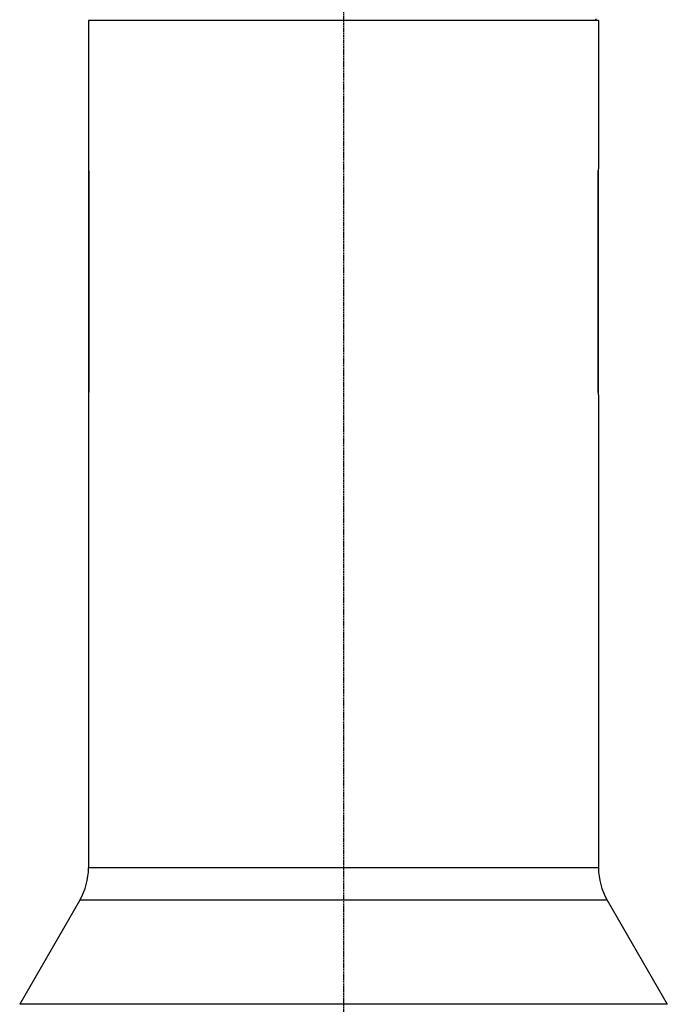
# Model space of a CAD drawing. Header units: millimetres. Extents: x 0 to 4378, y 0 to 2376.
# Tile 13 of 211: x 368 to 518, y 892 to 1120. Entities that reach past the tile are written whole.
import ezdxf

# ---------------------------------------------------------------- set-up
doc = ezdxf.new("R2010")
doc.units = ezdxf.units.MM
doc.header["$LTSCALE"] = 0.2
doc.linetypes.add('CENTER2', pattern=[1.125, 0.75, -0.125, 0.125, -0.125])
doc.layers.add('02_Center Line', color=1, linetype='CENTER2')

# ---------------------------------------------------------------- blocks, each defined once
blk = doc.blocks.new('Blk$A09K1-2P24B')
for p, q in [((246.5, 532.4), (128.5, 532.4)), ((128.5, 532.4), (128.5, 498.05)), ((138.83, 532.4), (138.83, 532.6)), ((236.17, 532.6), (236.17, 532.4)), ((246.5, 532.4), (246.5, 498.05)), ((128.5, 498), (128.5, 445.8)), ((128.5, 498), (128.5, 498)), ((246.5, 445.8), (246.5, 498)), ((246.5, 498), (246.5, 498)), ((128.6, 494.7), (128.5, 494.7)), ((128.6, 494.7), (128.6, 449.1)), ((246.41, 449.1), (246.41, 494.7)), ((246.41, 494.7), (246.5, 494.7)), ((128.6, 449.1), (128.5, 449.1)), ((246.41, 449.1), (246.5, 449.1)), ((128.5, 445.8), (128.5, 445.8)), ((128.5, 445.75), (128.5, 336.2)), ((246.5, 445.8), (246.5, 445.8)), ((246.5, 445.75), (246.5, 336.2)), ((246.5, 336.2), (128.5, 336.2)), ((126.49, 328.7), (112.57, 304.59)), ((248.51, 328.7), (126.49, 328.7)), ((248.51, 328.7), (262.43, 304.59)), ((262.43, 304.59), (112.57, 304.59))]:
    blk.add_line(p, q)
for centre, radius, start, end in [((245.8, 532.8), 0.2, 269.9989, 359.999), ((113.5, 336.2), 15, 330, 0), ((261.5, 336.2), 15, 180, 210)]:
    blk.add_arc(centre, radius, start, end)
for points, knots in [([(128.5, 498.05), (128.5, 498.05), (128.51, 497.97), (128.52, 497.62), (128.54, 497.37), (128.56, 496.77), (128.57, 496.39), (128.59, 495.57), (128.6, 495.12), (128.6, 494.7)], [1.5146299, 1.5146299, 1.5146299, 1.5146299, 1.6408491, 1.6408491, 1.7670682, 1.7670682, 1.8932874, 1.8932874, 2.0195066, 2.0195066, 2.0195066, 2.0195066]), ([(246.41, 494.7), (246.41, 495.12), (246.41, 495.57), (246.43, 496.39), (246.44, 496.77), (246.46, 497.37), (246.48, 497.62), (246.5, 497.97), (246.5, 498.05), (246.5, 498.05)], [1.0097533, 1.0097533, 1.0097533, 1.0097533, 1.1359725, 1.1359725, 1.2621917, 1.2621917, 1.3884108, 1.3884108, 1.5146299, 1.5146299, 1.5146299, 1.5146299]), ([(246.5, 445.75), (246.5, 445.75), (246.5, 445.83), (246.48, 446.18), (246.46, 446.43), (246.44, 447.03), (246.43, 447.41), (246.41, 448.23), (246.41, 448.68), (246.41, 449.1)], [0.5048766, 0.5048766, 0.5048766, 0.5048766, 0.6310958, 0.6310958, 0.7573149, 0.7573149, 0.8835341, 0.8835341, 1.0097533, 1.0097533, 1.0097533, 1.0097533]), ([(128.6, 449.1), (128.6, 448.68), (128.59, 448.23), (128.57, 447.41), (128.56, 447.03), (128.54, 446.43), (128.52, 446.18), (128.51, 445.83), (128.5, 445.75), (128.5, 445.75)], [0, 0, 0, 0, 0.1262192, 0.1262192, 0.2524384, 0.2524384, 0.3786575, 0.3786575, 0.5048766, 0.5048766, 0.5048766, 0.5048766])]:
    blk.add_open_spline(points, degree=3, knots=knots)
at = {"layer": '02_Center Line'}
blk.add_line((187.5, 679.5), (187.5, 109.42), dxfattribs=at)

msp = doc.modelspace()

# ---------------------------------------------------------------- block references
msp.add_blockref('Blk$A09K1-2P24B', (255.217, 587.414))

doc.saveas('drawing.dxf')
